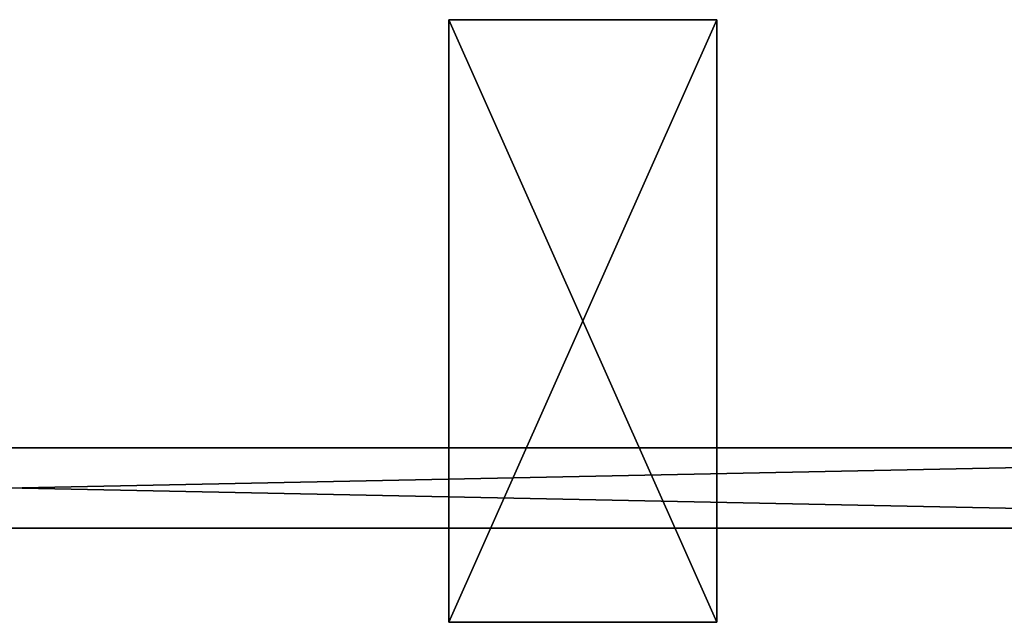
# Model space of a CAD drawing. Header units: millimetres. Extents: x 4 to 594, y -79 to 45.
# Tile 17 of 27: x 300 to 447, y -45 to 45. Entities that reach past the tile are written whole.
import ezdxf

# ---------------------------------------------------------------- set-up
doc = ezdxf.new("R2010")
doc.units = ezdxf.units.MM
doc.header["$LTSCALE"] = 25.4
doc.layers.get('0').update_dxf_attribs({"true_color": 0xff5454})

# ---------------------------------------------------------------- blocks, each defined once
blk = doc.blocks.new('PILLS-III-8263.STL')
at = {"color": 250, "true_color": 0x262626}
mesh = blk.add_polyface(dxfattribs=at)
corners = [(363.82, 45, 63.72), (363.82, -45, 33.72), (363.82, -45, 63.72), (363.82, 45, 33.72)]
mesh.append_faces([[corners[k] for k in face] for face in [(0, 1, 2), (1, 0, 3)]], dxfattribs={"vtx0": -1, "color": 250})
mesh = blk.add_polyface(dxfattribs=at)
corners = [(403.82, 45, 33.72), (363.82, -45, 33.72), (363.82, 45, 33.72), (403.82, -45, 33.72)]
mesh.append_faces([[corners[k] for k in face] for face in [(0, 1, 2), (1, 0, 3)]], dxfattribs={"vtx0": -1, "color": 250})
mesh = blk.add_polyface(dxfattribs=at)
corners = [(403.82, -45, 63.72), (363.82, 45, 63.72), (363.82, -45, 63.72), (403.82, 45, 63.72)]
mesh.append_faces([[corners[k] for k in face] for face in [(0, 1, 2), (1, 0, 3)]], dxfattribs={"vtx0": -1, "color": 250})
mesh = blk.add_polyface(dxfattribs=at)
corners = [(363.82, 45, 63.72), (403.82, 45, 33.72), (363.82, 45, 33.72), (403.82, 45, 63.72)]
mesh.append_faces([[corners[k] for k in face] for face in [(0, 1, 2), (1, 0, 3)]], dxfattribs={"vtx0": -1, "color": 250})
mesh = blk.add_polyface(dxfattribs=at)
corners = [(403.82, 45, 33.72), (403.82, -45, 63.72), (403.82, -45, 33.72), (403.82, 45, 63.72)]
mesh.append_faces([[corners[k] for k in face] for face in [(0, 1, 2), (1, 0, 3)]], dxfattribs={"vtx0": -1, "color": 250})
mesh = blk.add_polyface(dxfattribs=at)
corners = [(593.82, -30.95, 46.87), (3.82, -18.95, 46.87), (3.82, -30.95, 46.87), (593.82, -18.95, 46.87)]
mesh.append_faces([[corners[k] for k in face] for face in [(0, 1, 2), (1, 0, 3)]], dxfattribs={"vtx0": -1, "color": 250})
mesh = blk.add_polyface(dxfattribs=at)
corners = [(3.82, -18.95, 46.87), (593.82, -18.95, 36.87), (3.82, -18.95, 36.87), (593.82, -18.95, 46.87)]
mesh.append_faces([[corners[k] for k in face] for face in [(0, 1, 2), (1, 0, 3)]], dxfattribs={"vtx0": -1, "color": 250})
mesh = blk.add_polyface(dxfattribs=at)
corners = [(593.82, -18.95, 36.87), (3.82, -30.95, 36.87), (3.82, -18.95, 36.87), (593.82, -30.95, 36.87)]
mesh.append_faces([[corners[k] for k in face] for face in [(0, 1, 2), (1, 0, 3)]], dxfattribs={"vtx0": -1, "color": 250})
mesh = blk.add_polyface(dxfattribs=at)
corners = [(593.82, -30.95, 46.87), (3.82, -30.95, 36.87), (593.82, -30.95, 36.87), (3.82, -30.95, 46.87)]
mesh.append_faces([[corners[k] for k in face] for face in [(0, 1, 2), (1, 0, 3)]], dxfattribs={"vtx0": -1, "color": 250})
mesh = blk.add_polyface(dxfattribs=at)
corners = [(403.82, -45, 63.72), (363.82, -45, 33.72), (403.82, -45, 33.72), (363.82, -45, 63.72)]
mesh.append_faces([[corners[k] for k in face] for face in [(0, 1, 2), (1, 0, 3)]], dxfattribs={"vtx0": -1, "color": 250})

msp = doc.modelspace()

# ---------------------------------------------------------------- block references
at = {"color": 0}
msp.add_blockref('PILLS-III-8263.STL', (0, 0), dxfattribs=at)

doc.saveas('drawing.dxf')
